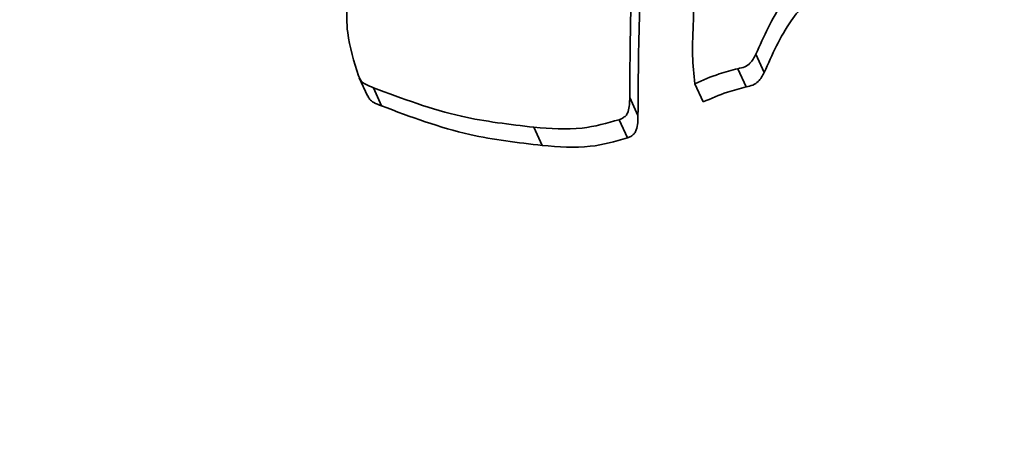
# Model space of a CAD drawing. Header units: millimetres. Extents: x 5 to 298, y 5 to 205.
# Tile 15 of 83: x 69.994 to 70.974, y 108.546 to 108.977. Entities that reach past the tile are written whole.
import ezdxf

# ---------------------------------------------------------------- set-up
doc = ezdxf.new("R2010")
doc.units = ezdxf.units.MM
doc.layers.add('图框', color=7, linetype='Continuous')
doc.styles.add('SLDTEXTSTYLE1', font='TXT', dxfattribs={"width": 0.7})
doc.dimstyles.new('SLDDIMSTYLE4', dxfattribs={"dimtxt": 3.5, "dimasz": 3.5, "dimexe": 0, "dimexo": 0.0625, "dimgap": 0.875, "dimtad": 2, "dimlfac": 15, "dimrnd": 1e-09, "dimzin": 12, "dimdsep": 46, "dimtxsty": 'SLDTEXTSTYLE1', "dimsah": 1, "dimcen": 0.09, "dimadec": 0, "dimazin": 3, "dimtfac": 1, "dimtofl": 0, "dimtmove": 0, "dimatfit": 3, "dimfxl": 0, "dimfrac": 2, "dimtolj": 1, "dimtzin": 12, "dimarcsym": 0})

# ---------------------------------------------------------------- blocks, each defined once
blk = doc.blocks.new('_D_11')
at = {"layer": '图框'}
for p, q in [((48.73921, 136.56848), (29.90588, 136.56848)), ((30.90588, 70.86181), (30.90588, 136.56848)), ((107.97255, 70.86181), (29.90588, 70.86181))]:
    blk.add_line(p, q, dxfattribs=at)
for points in [[(30.90588, 136.56848), (30.36742, 133.06848), (31.44434, 133.06848)], [(30.90588, 70.86181), (31.44434, 74.36181), (30.36742, 74.36181)]]:
    blk.add_solid(points, dxfattribs=at)
at = {"layer": '图框', "insert": (26.39414, 103.55805), "char_height": 3.5, "attachment_point": 1, "rotation": 90, "style": 'SLDTEXTSTYLE1'}
blk.add_mtext('B', dxfattribs=at)

msp = doc.modelspace()

# ---------------------------------------------------------------- linework, layer by layer
at = {"color": 7, "linetype": 'Continuous', "lineweight": 35}
for p, q in [((70.7270016, 108.942186), (70.7352362, 108.92407)), ((70.708998, 108.9278799), (70.7172326, 108.9097639)), ((70.332178, 108.9188902), (70.3404126, 108.9007742)), ((70.6662905, 108.91289), (70.6745251, 108.894774)), ((70.3462242, 108.9089615), (70.3544588, 108.8908455)), ((70.6013744, 108.8993213), (70.609609, 108.8812053)), ((70.5910101, 108.8771716), (70.5992447, 108.8590557)), ((70.5060975, 108.8696901), (70.5143321, 108.8515741))]:
    msp.add_line(p, q, dxfattribs=at)
for points, knots in [([(70.6013744, 108.8993213), (70.6016389, 108.9335651), (70.6021221, 108.9961142), (70.6050974, 109.0586504), (70.6064438, 109.0869499)], [0, 0, 0, 0, 0.547470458, 1, 1, 1, 1]), ([(70.609609, 108.8812053), (70.6098735, 108.9154491), (70.6103568, 108.9779982), (70.613332, 109.0405345), (70.6146784, 109.068834)], [0, 0, 0, 0, 0.54747046, 1, 1, 1, 1]), ([(70.6662699, 109.0746818), (70.665805, 109.0562619), (70.6649749, 109.0233732), (70.6649482, 108.9904925), (70.6649364, 108.9760273)], [0, 0, 0, 0, 0.56006836, 1, 1, 1, 1]), ([(70.7270016, 108.942186), (70.7348933, 108.9599575), (70.7490469, 108.9918302), (70.7732721, 109.017247), (70.7839899, 109.028492)], [0, 0, 0, 0, 0.557578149, 1, 1, 1, 1]), ([(70.3229894, 109.022378), (70.3206528, 109.002639), (70.3165457, 108.9679431), (70.3269762, 108.9350107), (70.3314727, 108.920814)], [0, 0, 0, 0, 0.56891626, 1, 1, 1, 1]), ([(70.7352362, 108.92407), (70.7431279, 108.9418415), (70.7572815, 108.9737142), (70.7815067, 108.999131), (70.7922245, 109.010376)], [0, 0, 0, 0, 0.55757815, 1, 1, 1, 1]), ([(70.6649364, 108.9760273), (70.6642843, 108.9642932), (70.6631103, 108.9431688), (70.6653119, 108.9222077), (70.6662905, 108.91289)], [0, 0, 0, 0, 0.555476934, 1, 1, 1, 1]), ([(70.708998, 108.9278799), (70.7113378, 108.9283401), (70.7157238, 108.9292028), (70.722605, 108.9339047), (70.7252917, 108.9389653), (70.7270016, 108.942186)], [0, 0, 0, 0, 0.29364031, 0.55045493, 1, 1, 1, 1]), ([(70.3314727, 108.920814), (70.3322292, 108.9190233), (70.3336853, 108.9155765), (70.3391966, 108.9116536), (70.3435449, 108.9099879), (70.3462242, 108.9089615)], [0, 0, 0, 0, 0.29330652, 0.56454332, 1, 1, 1, 1]), ([(70.6662905, 108.91289), (70.6742284, 108.916403), (70.6880837, 108.9225347), (70.702739, 108.9262803), (70.708998, 108.9278799)], [0, 0, 0, 0, 0.57291802, 1, 1, 1, 1]), ([(70.7172326, 108.9097639), (70.7195724, 108.9102241), (70.7239584, 108.9110868), (70.7308396, 108.9157887), (70.7335263, 108.9208493), (70.7352362, 108.92407)], [0, 0, 0, 0, 0.29364031, 0.55045493, 1, 1, 1, 1]), ([(70.6745251, 108.894774), (70.682463, 108.898287), (70.6963183, 108.9044188), (70.7109736, 108.9081643), (70.7172326, 108.9097639)], [0, 0, 0, 0, 0.57291802, 1, 1, 1, 1]), ([(70.3406701, 108.9009117), (70.3411777, 108.89977), (70.3424124, 108.8969928), (70.3474707, 108.893567), (70.3517946, 108.8918831), (70.3544588, 108.8908455)], [0, 0, 0, 0, 0.2113103, 0.51401815, 1, 1, 1, 1]), ([(70.3462242, 108.9089615), (70.3751023, 108.8981362), (70.4267261, 108.8787843), (70.4818219, 108.8724716), (70.5060975, 108.8696901)], [0, 0, 0, 0, 0.55939275, 1, 1, 1, 1]), ([(70.3544588, 108.8908455), (70.3833369, 108.8800202), (70.4349607, 108.8606683), (70.4900565, 108.8543556), (70.5143321, 108.8515741)], [0, 0, 0, 0, 0.55939275, 1, 1, 1, 1]), ([(70.5910101, 108.8771716), (70.5924621, 108.8778007), (70.5950647, 108.8789282), (70.5982699, 108.8816627), (70.6012335, 108.8884761), (70.6013121, 108.8945276), (70.6013744, 108.8993213)], [0, 0, 0, 0, 0.17636624, 0.31611609, 0.45826718, 1, 1, 1, 1]), ([(70.5992447, 108.8590557), (70.6006967, 108.8596847), (70.6032993, 108.8608122), (70.6065045, 108.8635467), (70.6094681, 108.8703601), (70.6095467, 108.8764117), (70.609609, 108.8812053)], [0, 0, 0, 0, 0.17636624, 0.31611609, 0.45826718, 1, 1, 1, 1]), ([(70.5060975, 108.8696901), (70.5221326, 108.868325), (70.5508503, 108.8658802), (70.5787076, 108.8737126), (70.5910101, 108.8771716)], [0, 0, 0, 0, 0.5583714, 1, 1, 1, 1]), ([(70.5143321, 108.8515741), (70.5303672, 108.850209), (70.5590849, 108.8477642), (70.5869422, 108.8555966), (70.5992447, 108.8590557)], [0, 0, 0, 0, 0.558371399, 1, 1, 1, 1])]:
    msp.add_open_spline(points, degree=3, knots=knots, dxfattribs=at)

# ---------------------------------------------------------------- dimensions: what is measured, and where the dimension line sits
at = {"layer": '图框'}
dim = msp.add_linear_dim(base=(30.9058806, 136.5684791), p1=(108.9725472, 70.8618124), p2=(49.7392139, 136.5684791), angle=90, text='B', dimstyle='SLDDIMSTYLE4', dxfattribs=at)
dim.commit()
dim.dimension.update_dxf_attribs({"geometry": '_D_11', "text_midpoint": (30.9058806, 104.3236708), "dimtype": 160})

doc.saveas('drawing.dxf')
